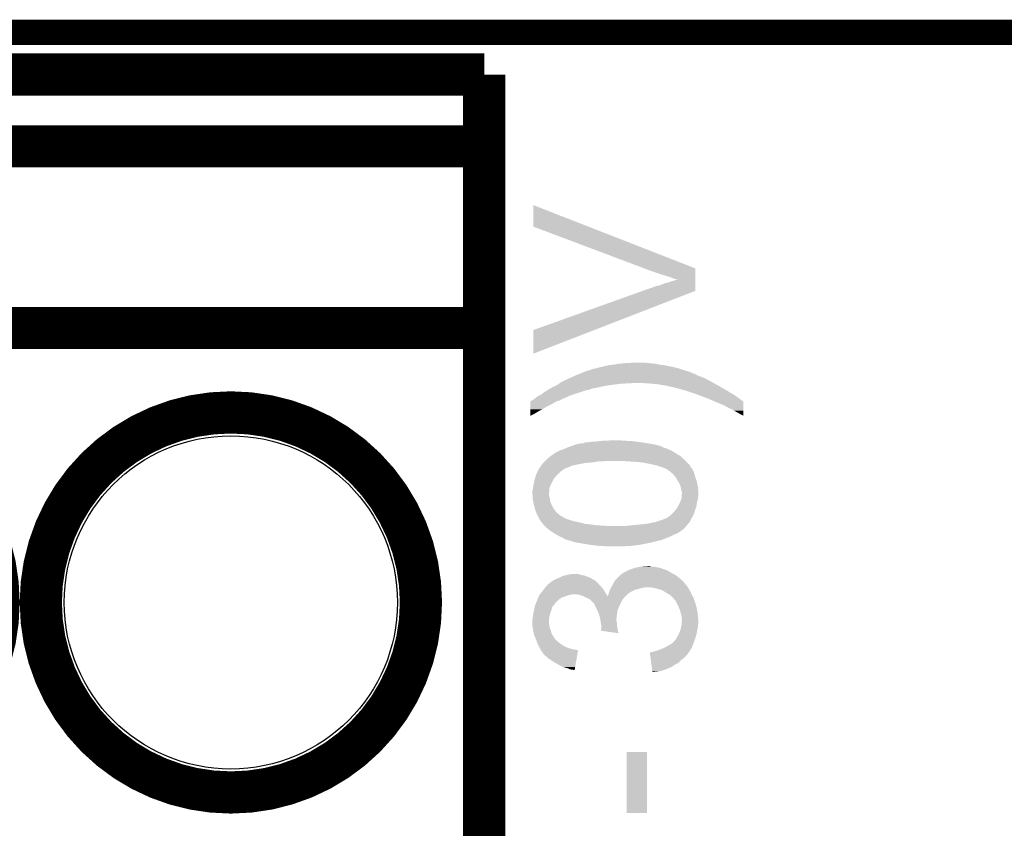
# Model space of a CAD drawing. Extents: x -1.4 to 24.2, y -3.9 to 53.4.
# Tile 27 of 33: x 5 to 11, y 48.6 to 53.4. Entities that reach past the tile are written whole.
import ezdxf

# ---------------------------------------------------------------- set-up
doc = ezdxf.new("R2010")
doc.units = 0
doc.layers.get('0').update_dxf_attribs({"linetype": 'CONTINUOUS'})
for name, color, linetype in [('BLDC_FOC_CLICK_V100_GKO', 9, 'CONTINUOUS'), ('BLDC_FOC_CLICK_V100_GTO', 11, 'CONTINUOUS'), ('BLDC_FOC_CLICK_V100_GTS', 8, 'CONTINUOUS')]:
    doc.layers.add(name, color=color, linetype=linetype)

# ---------------------------------------------------------------- blocks, each defined once
blk = doc.blocks.new('ROUND_71')
blk.add_circle((0, 0), 1.002)

msp = doc.modelspace()

# ---------------------------------------------------------------- linework, layer by layer
at = {"layer": 'BLDC_FOC_CLICK_V100_GKO', "const_width": 0.1524}
msp.add_lwpolyline([(1.016, 53.34), (21.844, 53.34)], dxfattribs=at)
at = {"layer": 'BLDC_FOC_CLICK_V100_GTO', "const_width": 0.254}
for points in [[(2.2352, 53.086), (7.8232, 53.086)], [(2.2352, 46.7614), (7.8232, 46.7614), (7.8232, 53.086)], [(2.2352, 52.6542), (7.8232, 52.6542)], [(2.2352, 51.562), (7.8232, 51.562)]]:
    msp.add_lwpolyline(points, dxfattribs=at)
for points in [[(2.6162, 49.911, 1), (4.9022, 49.911, 1)], [(5.1562, 49.911, 1), (7.4422, 49.911, 1)]]:
    msp.add_lwpolyline(points, format="xyb", close=True, dxfattribs=at)
at = {"layer": 'BLDC_FOC_CLICK_V100_GTO'}
for points in [[(8.11784, 52.17162), (8.117874, 52.301128), (8.449396, 52.17162), (8.117874, 52.301128)], [(8.786062, 51.92012), (8.11784, 52.17162), (9.0932, 51.92012), (8.449396, 52.17162)], [(8.8265, 51.9049), (8.786062, 51.92012), (9.093196, 51.9049), (9.0932, 51.92012)], [(8.85698, 51.89474), (8.8265, 51.9049), (9.093196, 51.89474), (9.093196, 51.9049)], [(8.88492, 51.884578), (8.85698, 51.89474), (9.093194, 51.884578), (9.093196, 51.89474)], [(8.935722, 51.86934), (8.88492, 51.884578), (9.093192, 51.86934), (9.093194, 51.884578)], [(8.834124, 51.80584), (8.856982, 51.81346), (9.093184, 51.80584), (9.093184, 51.81346)], [(8.856982, 51.81346), (8.879842, 51.818542), (9.093184, 51.81346), (9.093186, 51.818542)], [(8.879842, 51.818542), (8.9027, 51.828702), (9.093186, 51.818542), (9.093186, 51.828702)], [(8.9027, 51.828702), (8.93064, 51.83632), (9.093186, 51.828702), (9.093188, 51.83632)], [(8.93064, 51.83632), (8.986356, 51.8541), (9.093188, 51.83632), (9.09319, 51.8541)], [(8.95604, 51.86172), (8.935722, 51.86934), (9.093192, 51.86172), (9.093192, 51.86934)], [(8.971278, 51.856642), (8.95604, 51.86172), (9.09319, 51.856642), (9.093192, 51.86172)], [(8.976356, 51.85664), (8.971278, 51.856642), (9.09319, 51.85664), (9.09319, 51.856642)], [(8.981436, 51.854102), (8.976356, 51.85664), (9.09319, 51.854102), (9.09319, 51.85664)], [(8.986356, 51.8541), (8.981436, 51.854102), (9.09319, 51.8541), (9.09319, 51.854102)], [(8.11786, 51.549304), (8.776886, 51.785516), (8.484366, 51.549304), (9.093182, 51.785516)], [(8.776886, 51.785516), (8.826504, 51.8033), (9.093182, 51.785516), (9.093184, 51.8033)], [(8.826504, 51.8033), (8.831586, 51.803306), (9.093184, 51.8033), (9.093184, 51.803306)], [(8.831586, 51.803306), (8.834124, 51.80584), (9.093184, 51.803306), (9.093184, 51.80584)], [(8.11784, 51.407096), (8.11786, 51.549304), (8.11784, 51.407096), (8.484366, 51.549304)], [(8.52932, 51.32832), (8.575042, 51.33848), (8.951976, 51.32832), (8.90524, 51.33848)], [(8.575042, 51.33848), (8.60044, 51.34102), (8.90524, 51.33848), (8.8773, 51.34102)], [(8.60044, 51.34102), (8.62584, 51.3461), (8.8773, 51.34102), (8.851898, 51.3461)], [(8.62584, 51.3461), (8.68172, 51.35118), (8.851898, 51.3461), (8.80618, 51.35118)], [(8.68172, 51.35118), (8.74014, 51.35372), (8.80618, 51.35118), (8.7884, 51.35372)], [(8.37438, 51.27752), (8.387582, 51.282598), (9.103356, 51.27752), (9.095742, 51.282598)], [(8.387582, 51.282598), (8.394186, 51.285138), (9.095742, 51.282598), (9.090664, 51.285138)], [(8.394186, 51.285138), (8.394192, 51.28514), (9.090664, 51.285138), (9.088124, 51.28514)], [(8.394192, 51.28514), (8.4074, 51.29022), (9.088124, 51.28514), (9.075934, 51.29022)], [(8.4074, 51.29022), (8.425692, 51.297842), (9.075934, 51.29022), (9.05764, 51.297842)], [(8.425692, 51.297842), (8.43788, 51.30292), (9.05764, 51.297842), (9.041134, 51.30292)], [(8.43788, 51.30292), (8.445504, 51.30546), (9.041134, 51.30292), (9.032878, 51.30546)], [(8.445504, 51.30546), (8.450584, 51.305462), (9.032878, 51.30546), (9.032872, 51.305462)], [(8.450584, 51.305462), (8.456928, 51.308), (9.032872, 51.305462), (9.02462, 51.308)], [(8.456928, 51.308), (8.475982, 51.31562), (9.02462, 51.308), (9.00176, 51.31562)], [(8.475982, 51.31562), (8.491222, 51.31816), (9.00176, 51.31562), (8.994138, 51.31816)], [(8.491222, 51.31816), (8.509, 51.32324), (8.994138, 51.31816), (8.97382, 51.32324)], [(8.509, 51.32324), (8.51916, 51.32578), (8.97382, 51.32324), (8.96366, 51.32578)], [(8.51916, 51.32578), (8.52932, 51.32832), (8.96366, 51.32578), (8.951976, 51.32832)], [(8.261168, 51.2191), (8.272054, 51.22672), (8.5852, 51.2191), (8.64616, 51.22672)], [(8.272054, 51.22672), (8.275684, 51.22926), (8.663938, 51.22672), (8.679178, 51.22926)], [(8.275684, 51.22926), (8.279312, 51.2318), (8.707118, 51.22926), (8.719818, 51.2318)], [(8.279312, 51.2318), (8.282942, 51.23434), (9.200896, 51.2318), (9.196324, 51.23434)], [(8.282942, 51.23434), (8.2931, 51.23942), (9.196324, 51.23434), (9.18718, 51.23942)], [(8.2931, 51.23942), (8.31342, 51.24958), (9.18718, 51.23942), (9.16686, 51.24958)], [(8.31342, 51.24958), (8.335586, 51.25974), (9.16686, 51.24958), (9.149082, 51.25974)], [(8.335586, 51.25974), (8.352212, 51.26736), (9.149082, 51.25974), (9.131298, 51.26736)], [(8.352212, 51.26736), (8.363296, 51.27244), (9.131298, 51.26736), (9.116058, 51.27244)], [(8.363296, 51.27244), (8.37438, 51.27752), (9.116058, 51.27244), (9.103356, 51.27752)], [(8.8011, 51.22926), (8.74014, 51.2318), (9.205468, 51.22926), (9.200896, 51.2318)], [(8.859522, 51.22418), (8.8011, 51.22926), (9.214612, 51.22418), (9.205468, 51.22926)], [(8.92048, 51.21402), (8.859522, 51.22418), (9.2329, 51.21402), (9.214612, 51.22418)], [(8.148318, 51.15306), (8.163556, 51.160682), (8.333742, 51.15306), (8.355082, 51.160682)], [(8.163556, 51.160682), (8.170666, 51.16576), (8.355082, 51.160682), (8.3693, 51.16576)], [(8.170666, 51.16576), (8.18134, 51.17338), (8.3693, 51.16576), (8.394064, 51.17338)], [(8.18134, 51.17338), (8.185148, 51.17592), (8.394064, 51.17338), (8.40232, 51.17592)], [(8.185148, 51.17592), (8.200384, 51.186078), (8.40232, 51.17592), (8.43026, 51.186078)], [(8.200384, 51.186078), (8.204198, 51.18862), (8.43026, 51.186078), (8.442962, 51.18862)], [(8.204198, 51.18862), (8.208432, 51.19116), (8.442962, 51.18862), (8.455658, 51.19116)], [(8.208432, 51.19116), (8.2169, 51.19624), (8.455658, 51.19116), (8.46836, 51.19624)], [(8.2169, 51.19624), (8.22113, 51.198778), (8.46836, 51.19624), (8.475978, 51.198778)], [(8.22113, 51.198778), (8.221134, 51.19878), (8.475978, 51.198778), (8.483596, 51.19878)], [(8.221134, 51.19878), (8.225364, 51.201318), (8.483596, 51.19878), (8.488676, 51.201318)], [(8.225364, 51.201318), (8.225368, 51.20132), (8.488676, 51.201318), (8.493758, 51.20132)], [(8.225368, 51.20132), (8.229602, 51.20386), (8.493758, 51.20132), (8.505188, 51.20386)], [(8.229602, 51.20386), (8.246362, 51.21148), (8.505188, 51.20386), (8.53948, 51.21148)], [(8.246362, 51.21148), (8.257542, 51.216562), (8.53948, 51.21148), (8.569972, 51.216562)], [(8.257542, 51.216562), (8.261168, 51.2191), (8.569972, 51.216562), (8.5852, 51.2191)], [(8.97636, 51.20132), (8.92048, 51.21402), (9.254838, 51.20132), (9.2329, 51.21402)], [(9.032234, 51.18608), (8.97636, 51.20132), (9.28116, 51.18608), (9.254838, 51.20132)], [(9.03224, 51.186078), (9.032234, 51.18608), (9.281164, 51.186078), (9.28116, 51.18608)], [(9.08558, 51.1683), (9.03224, 51.186078), (9.310796, 51.1683), (9.281164, 51.186078)], [(9.120046, 51.155602), (9.08558, 51.1683), (9.331958, 51.155602), (9.310796, 51.1683)], [(8.100084, 51.1175), (8.100086, 51.12004), (8.252458, 51.1175), (8.25881, 51.12004)], [(8.100084, 51.10226), (8.100084, 51.1175), (8.227058, 51.10226), (8.252458, 51.1175)], [(8.100084, 51.09464), (8.100084, 51.10226), (8.209278, 51.09464), (8.227058, 51.10226)], [(8.100086, 51.12004), (8.102606, 51.120046), (8.25881, 51.12004), (8.258824, 51.120046)], [(8.102606, 51.120046), (8.105138, 51.122578), (8.258824, 51.120046), (8.265158, 51.122578)], [(8.105138, 51.122578), (8.107678, 51.125118), (8.265158, 51.122578), (8.275322, 51.125118)], [(8.107678, 51.125118), (8.107684, 51.125122), (8.275322, 51.125118), (8.275326, 51.125122)], [(8.107684, 51.125122), (8.117828, 51.130198), (8.275326, 51.125122), (8.282936, 51.130198)], [(8.117828, 51.130198), (8.117836, 51.130202), (8.282936, 51.130198), (8.282946, 51.130202)], [(8.117836, 51.130202), (8.121222, 51.13274), (8.282946, 51.130202), (8.290556, 51.13274)], [(8.121222, 51.13274), (8.124608, 51.135278), (8.290556, 51.13274), (8.293104, 51.135278)], [(8.124608, 51.135278), (8.127996, 51.137818), (8.293104, 51.135278), (8.298176, 51.137818)], [(8.127996, 51.137818), (8.128, 51.13782), (8.298176, 51.137818), (8.300716, 51.13782)], [(8.128, 51.13782), (8.143244, 51.150522), (8.300716, 51.13782), (8.328242, 51.150522)], [(8.143244, 51.150522), (8.148318, 51.15306), (8.328242, 51.150522), (8.333742, 51.15306)], [(9.13384, 51.15052), (9.120046, 51.155602), (9.338854, 51.15052), (9.331958, 51.155602)], [(9.17956, 51.13274), (9.13384, 51.15052), (9.362976, 51.13274), (9.338854, 51.15052)], [(9.208158, 51.12003), (9.17956, 51.13274), (9.38022, 51.12003), (9.362976, 51.13274)], [(9.22528, 51.11242), (9.208158, 51.12003), (9.380214, 51.11242), (9.38022, 51.12003)], [(9.26338, 51.09718), (9.22528, 51.11242), (9.380206, 51.09718), (9.380214, 51.11242)], [(8.10008, 51.06162), (8.100082, 51.071782), (8.150862, 51.06162), (8.17118, 51.071782)], [(8.10008, 51.04638), (8.10008, 51.06162), (8.12546, 51.04638), (8.150862, 51.06162)], [(8.10008, 51.033704), (8.10008, 51.04638), (8.10008, 51.033704), (8.12546, 51.04638)], [(8.100082, 51.08448), (8.100084, 51.09464), (8.1915, 51.08448), (8.209278, 51.09464)], [(8.100082, 51.071782), (8.100082, 51.08448), (8.17118, 51.071782), (8.1915, 51.08448)], [(9.2964, 51.0794), (9.26338, 51.09718), (9.380198, 51.0794), (9.380206, 51.09718)], [(9.32688, 51.06416), (9.2964, 51.0794), (9.38019, 51.06416), (9.380198, 51.0794)], [(9.339582, 51.05654), (9.32688, 51.06416), (9.380186, 51.05654), (9.38019, 51.06416)], [(9.349738, 51.05146), (9.339582, 51.05654), (9.380182, 51.05146), (9.380186, 51.05654)], [(9.357358, 51.046382), (9.349738, 51.05146), (9.38018, 51.046382), (9.380182, 51.05146)], [(9.377676, 51.036222), (9.357358, 51.046382), (9.380174, 51.036222), (9.38018, 51.046382)], [(9.380174, 51.03372), (9.377676, 51.036222), (9.380174, 51.03372), (9.380174, 51.036222)], [(8.387084, 50.863502), (8.392164, 50.86604), (8.832416, 50.863502), (8.818034, 50.86604)], [(8.397242, 50.86604), (8.407402, 50.86858), (8.818034, 50.86604), (8.80364, 50.86858)], [(8.407402, 50.86858), (8.417564, 50.868582), (8.80364, 50.86858), (8.803628, 50.868582)], [(8.417564, 50.868582), (8.430264, 50.87366), (8.803628, 50.868582), (8.771468, 50.87366)], [(8.442962, 50.87366), (8.4582, 50.8762), (8.771468, 50.87366), (8.75538, 50.8762)], [(8.4582, 50.8762), (8.475982, 50.87874), (8.75538, 50.8762), (8.73379, 50.87874)], [(8.4963, 50.87874), (8.51408, 50.88128), (8.73379, 50.87874), (8.7122, 50.88128)], [(8.51408, 50.88128), (8.536942, 50.88382), (8.691882, 50.88128), (8.6741, 50.88382)], [(8.5598, 50.88382), (8.585198, 50.88636), (8.656322, 50.88382), (8.641082, 50.88636)], [(8.239766, 50.802546), (8.244842, 50.80762), (8.984334, 50.802546), (8.97636, 50.80762)], [(8.244842, 50.80762), (8.247384, 50.81016), (8.97636, 50.80762), (8.972128, 50.81016)], [(8.247384, 50.81016), (8.260082, 50.81524), (8.972128, 50.81016), (8.96366, 50.81524)], [(8.260082, 50.81524), (8.273416, 50.82286), (8.96366, 50.81524), (8.95096, 50.82286)], [(8.273416, 50.82286), (8.277862, 50.8254), (8.95096, 50.82286), (8.945246, 50.8254)], [(8.277862, 50.8254), (8.300718, 50.83302), (8.945246, 50.8254), (8.9281, 50.83302)], [(8.300718, 50.83302), (8.312148, 50.8381), (8.9281, 50.83302), (8.917942, 50.8381)], [(8.312148, 50.8381), (8.317868, 50.840642), (8.917942, 50.8381), (8.90778, 50.840642)], [(8.317868, 50.840642), (8.32358, 50.84318), (8.90778, 50.840642), (8.900164, 50.84318)], [(8.32358, 50.84318), (8.337532, 50.848254), (8.900164, 50.84318), (8.895086, 50.848254)], [(8.337532, 50.848254), (8.33755, 50.84826), (8.895086, 50.848254), (8.890004, 50.84826)], [(8.33755, 50.84826), (8.35152, 50.85334), (8.890004, 50.84826), (8.876454, 50.85334)], [(8.35152, 50.85334), (8.359134, 50.855878), (8.876454, 50.85334), (8.869682, 50.855878)], [(8.359134, 50.855878), (8.374382, 50.86096), (8.869682, 50.855878), (8.84682, 50.86096)], [(8.374382, 50.86096), (8.382004, 50.8635), (8.84682, 50.86096), (8.832428, 50.8635)], [(8.382004, 50.8635), (8.387084, 50.863502), (8.832428, 50.8635), (8.832416, 50.863502)], [(8.172872, 50.74412), (8.177106, 50.7492), (8.39978, 50.74412), (8.427718, 50.7492)], [(8.177106, 50.7492), (8.181338, 50.754278), (8.427718, 50.7492), (8.481038, 50.754278)], [(8.181338, 50.754278), (8.18134, 50.75428), (8.481038, 50.754278), (8.48106, 50.75428)], [(8.18134, 50.75428), (8.18642, 50.75936), (8.48106, 50.75428), (8.509002, 50.75936)], [(8.18642, 50.75936), (8.18896, 50.7619), (8.53186, 50.75936), (8.554722, 50.7619)], [(8.18896, 50.7619), (8.19404, 50.76698), (9.034274, 50.7619), (9.0297, 50.76698)], [(8.19404, 50.76698), (8.19912, 50.77206), (9.0297, 50.76698), (9.024056, 50.77206)], [(8.19912, 50.77206), (8.216898, 50.7873), (9.024056, 50.77206), (9.007124, 50.7873)], [(8.216898, 50.7873), (8.220282, 50.789838), (9.007124, 50.7873), (9.004302, 50.789838)], [(8.220282, 50.789838), (8.23722, 50.80254), (9.004302, 50.789838), (8.984344, 50.80254)], [(8.23722, 50.80254), (8.239766, 50.802546), (8.984344, 50.80254), (8.984334, 50.802546)], [(8.69442, 50.75936), (8.65632, 50.7619), (9.03656, 50.75936), (9.034274, 50.7619)], [(8.765542, 50.75428), (8.69442, 50.75936), (9.041132, 50.75428), (9.03656, 50.75936)], [(8.79348, 50.7492), (8.765542, 50.75428), (9.045704, 50.7492), (9.041132, 50.75428)], [(8.81888, 50.74412), (8.79348, 50.7492), (9.050276, 50.74412), (9.045704, 50.7492)], [(8.13562, 50.680618), (8.144654, 50.700942), (8.26516, 50.680618), (8.285486, 50.700942)], [(8.144654, 50.700942), (8.145782, 50.703476), (8.285486, 50.700942), (8.290522, 50.703476)], [(8.145782, 50.703476), (8.145798, 50.703494), (8.290522, 50.703476), (8.290558, 50.703494)], [(8.145798, 50.703494), (8.148314, 50.706018), (8.290558, 50.703494), (8.290582, 50.706018)], [(8.148314, 50.706018), (8.14832, 50.706024), (8.290582, 50.706018), (8.293108, 50.706024)], [(8.14832, 50.706024), (8.150862, 50.713642), (8.293108, 50.706024), (8.304532, 50.713642)], [(8.150862, 50.713642), (8.152764, 50.71618), (8.304532, 50.713642), (8.30834, 50.71618)], [(8.152764, 50.71618), (8.15848, 50.7238), (8.30834, 50.71618), (8.32866, 50.7238)], [(8.15848, 50.7238), (8.165252, 50.73396), (8.32866, 50.7238), (8.351522, 50.73396)], [(8.165252, 50.73396), (8.16864, 50.73904), (8.351522, 50.73396), (8.37692, 50.73904)], [(8.16864, 50.73904), (8.172872, 50.74412), (8.37692, 50.73904), (8.39978, 50.74412)], [(8.830318, 50.741578), (8.81888, 50.74412), (9.052564, 50.741578), (9.050276, 50.74412)], [(8.841746, 50.739038), (8.830318, 50.741578), (9.057636, 50.739038), (9.052564, 50.741578)], [(8.853182, 50.736496), (8.841746, 50.739038), (9.06018, 50.736496), (9.057636, 50.739038)], [(8.8646, 50.733958), (8.853182, 50.736496), (9.061028, 50.733958), (9.06018, 50.736496)], [(8.879838, 50.72888), (8.8646, 50.733958), (9.06272, 50.72888), (9.061028, 50.733958)], [(8.895068, 50.723804), (8.879838, 50.72888), (9.065262, 50.723804), (9.06272, 50.72888)], [(8.89508, 50.7238), (8.895068, 50.723804), (9.065266, 50.7238), (9.065262, 50.723804)], [(8.90778, 50.71872), (8.89508, 50.7238), (9.070342, 50.71872), (9.065266, 50.7238)], [(8.912866, 50.716176), (8.90778, 50.71872), (9.072882, 50.716176), (9.070342, 50.71872)], [(8.928102, 50.708552), (8.912866, 50.716176), (9.076696, 50.708552), (9.072882, 50.716176)], [(8.930654, 50.703482), (8.928102, 50.708552), (9.07923, 50.703482), (9.076696, 50.708552)], [(8.933186, 50.703476), (8.930654, 50.703482), (9.079234, 50.703476), (9.07923, 50.703482)], [(8.942708, 50.695858), (8.933186, 50.703476), (9.083042, 50.695858), (9.079234, 50.703476)], [(8.958582, 50.683158), (8.942708, 50.695858), (9.086852, 50.683158), (9.083042, 50.695858)], [(8.120098, 50.6222), (8.125742, 50.6476), (8.22452, 50.6222), (8.237222, 50.6476)], [(8.125742, 50.6476), (8.128002, 50.65776), (8.237222, 50.6476), (8.244842, 50.65776)], [(8.128002, 50.65776), (8.131388, 50.66792), (8.244842, 50.65776), (8.252462, 50.66792)], [(8.131388, 50.66792), (8.13562, 50.680618), (8.252462, 50.66792), (8.26516, 50.680618)], [(8.96874, 50.67046), (8.958582, 50.683158), (9.09066, 50.67046), (9.086852, 50.683158)], [(8.976362, 50.660298), (8.96874, 50.67046), (9.094048, 50.660298), (9.09066, 50.67046)], [(8.988554, 50.639978), (8.976362, 50.660298), (9.10082, 50.639978), (9.094048, 50.660298)], [(8.9916, 50.6349), (8.988554, 50.639978), (9.10191, 50.6349), (9.10082, 50.639978)], [(9.001762, 50.614578), (8.9916, 50.6349), (9.106264, 50.614578), (9.10191, 50.6349)], [(8.11276, 50.579022), (8.113182, 50.581562), (8.213936, 50.579022), (8.21436, 50.581562)], [(8.11276, 50.566322), (8.11276, 50.579022), (8.21182, 50.566322), (8.213936, 50.579022)], [(8.113182, 50.581562), (8.1153, 50.59426), (8.21436, 50.581562), (8.21436, 50.59426)], [(8.1153, 50.59426), (8.115662, 50.596804), (8.21436, 50.59426), (8.214362, 50.596804)], [(8.115662, 50.596804), (8.11784, 50.612038), (8.214362, 50.596804), (8.220454, 50.612038)], [(8.11784, 50.612038), (8.120098, 50.6222), (8.220454, 50.612038), (8.22452, 50.6222)], [(9.004302, 50.60442), (9.001762, 50.614578), (9.10844, 50.60442), (9.106264, 50.614578)], [(9.00684, 50.59426), (9.004302, 50.60442), (9.109118, 50.59426), (9.10844, 50.60442)], [(9.009382, 50.58156), (9.00684, 50.59426), (9.109966, 50.58156), (9.109118, 50.59426)], [(9.01192, 50.573936), (9.009382, 50.58156), (9.110474, 50.573936), (9.109966, 50.58156)], [(9.01192, 50.566322), (9.01192, 50.573936), (9.11098, 50.566322), (9.110474, 50.573936)], [(8.11276, 50.566318), (8.11276, 50.566322), (8.21182, 50.566318), (8.21182, 50.566322)], [(8.113438, 50.556164), (8.11276, 50.566318), (8.21182, 50.556164), (8.21182, 50.566318)], [(8.113776, 50.551082), (8.113438, 50.556164), (8.214358, 50.551082), (8.21182, 50.556164)], [(8.114792, 50.53584), (8.113776, 50.551082), (8.2169, 50.53584), (8.214358, 50.551082)], [(8.1153, 50.52822), (8.114792, 50.53584), (8.21799, 50.52822), (8.2169, 50.53584)], [(8.117478, 50.518064), (8.1153, 50.52822), (8.21944, 50.518064), (8.21799, 50.52822)], [(8.122376, 50.495198), (8.117478, 50.518064), (8.2296, 50.495198), (8.21944, 50.518064)], [(8.995408, 50.50282), (8.99922, 50.51044), (9.10082, 50.50282), (9.10209, 50.51044)], [(8.99922, 50.51044), (9.002266, 50.518058), (9.10209, 50.51044), (9.10336, 50.518058)], [(9.002266, 50.518058), (9.007346, 50.530756), (9.10336, 50.518058), (9.108438, 50.530756)], [(9.007346, 50.530756), (9.009378, 50.535836), (9.108438, 50.530756), (9.108438, 50.535836)], [(9.009378, 50.543458), (9.00938, 50.551078), (9.10844, 50.543458), (9.110344, 50.551078)], [(9.009378, 50.535836), (9.009378, 50.543458), (9.108438, 50.535836), (9.10844, 50.543458)], [(9.00938, 50.551078), (9.009802, 50.553618), (9.110344, 50.551078), (9.11098, 50.553618)], [(9.009802, 50.553618), (9.01192, 50.566318), (9.11098, 50.553618), (9.11098, 50.566318)], [(9.01192, 50.566318), (9.01192, 50.566322), (9.11098, 50.566318), (9.11098, 50.566322)], [(8.12292, 50.492658), (8.122376, 50.495198), (8.231012, 50.492658), (8.2296, 50.495198)], [(8.128462, 50.47234), (8.12292, 50.492658), (8.242298, 50.47234), (8.231012, 50.492658)], [(8.130538, 50.46472), (8.128462, 50.47234), (8.248014, 50.46472), (8.242298, 50.47234)], [(8.13562, 50.452022), (8.130538, 50.46472), (8.257538, 50.452022), (8.248014, 50.46472)], [(8.1407, 50.43932), (8.13562, 50.452022), (8.273416, 50.43932), (8.257538, 50.452022)], [(8.958582, 50.449482), (8.97128, 50.46472), (9.08558, 50.449482), (9.089932, 50.46472)], [(8.97128, 50.46472), (8.973184, 50.46726), (9.089932, 50.46472), (9.090658, 50.46726)], [(8.973184, 50.46726), (8.986516, 50.485038), (9.090658, 50.46726), (9.098278, 50.485038)], [(8.986516, 50.485038), (8.986518, 50.48504), (9.098278, 50.485038), (9.098278, 50.48504)], [(8.986518, 50.48504), (8.995408, 50.50282), (9.098278, 50.48504), (9.10082, 50.50282)], [(8.144934, 50.4317), (8.1407, 50.43932), (8.28294, 50.4317), (8.273416, 50.43932)], [(8.147758, 50.42662), (8.144934, 50.4317), (8.293098, 50.42662), (8.28294, 50.4317)], [(8.150578, 50.421542), (8.147758, 50.42662), (8.300718, 50.421542), (8.293098, 50.42662)], [(8.1534, 50.416462), (8.150578, 50.421542), (8.310878, 50.416462), (8.300718, 50.421542)], [(8.153402, 50.41646), (8.1534, 50.416462), (8.31088, 50.41646), (8.310878, 50.416462)], [(8.155096, 50.41138), (8.153402, 50.41646), (8.32358, 50.41138), (8.31088, 50.41646)], [(8.15594, 50.408844), (8.155096, 50.41138), (8.331188, 50.408844), (8.32358, 50.41138)], [(8.158482, 50.4063), (8.15594, 50.408844), (8.33882, 50.4063), (8.331188, 50.408844)], [(8.163556, 50.40122), (8.158482, 50.4063), (8.3566, 50.40122), (8.33882, 50.4063)], [(8.163558, 50.401216), (8.163556, 50.40122), (8.35662, 50.401216), (8.3566, 50.40122)], [(8.168634, 50.391078), (8.163558, 50.401216), (8.402242, 50.391078), (8.35662, 50.401216)], [(8.171154, 50.39106), (8.168634, 50.391078), (8.402322, 50.39106), (8.402242, 50.391078)], [(8.17118, 50.388522), (8.171154, 50.39106), (8.411628, 50.388522), (8.402322, 50.39106)], [(8.82396, 50.38852), (8.849358, 50.3936), (9.053282, 50.38852), (9.057636, 50.3936)], [(8.849358, 50.3936), (8.84937, 50.393604), (9.057636, 50.3936), (9.05764, 50.393604)], [(8.84937, 50.393604), (8.89508, 50.40884), (9.05764, 50.393604), (9.065258, 50.40884)], [(8.89508, 50.40884), (8.908626, 50.41392), (9.065258, 50.40884), (9.0678, 50.41392)], [(8.908626, 50.41392), (8.9154, 50.41646), (9.0678, 50.41392), (9.06925, 50.41646)], [(8.9154, 50.41646), (8.933176, 50.426618), (9.06925, 50.41646), (9.075056, 50.426618)], [(8.933176, 50.426618), (8.93572, 50.429158), (9.075056, 50.426618), (9.076508, 50.429158)], [(8.93572, 50.429158), (8.939104, 50.431698), (9.076508, 50.429158), (9.07796, 50.431698)], [(8.939104, 50.431698), (8.945878, 50.43678), (9.07796, 50.431698), (9.080138, 50.43678)], [(8.945878, 50.43678), (8.958576, 50.449478), (9.080138, 50.43678), (9.08558, 50.449478)], [(8.958576, 50.449478), (8.958582, 50.449482), (9.08558, 50.449478), (9.08558, 50.449482)], [(8.175754, 50.38344), (8.17118, 50.388522), (8.430258, 50.38344), (8.411628, 50.388522)], [(8.17804, 50.3809), (8.175754, 50.38344), (8.4582, 50.3809), (8.430258, 50.38344)], [(8.182612, 50.37582), (8.17804, 50.3809), (8.49376, 50.37582), (8.4582, 50.3809)], [(8.184898, 50.37328), (8.182612, 50.37582), (8.52932, 50.37328), (8.49376, 50.37582)], [(8.187184, 50.37074), (8.184898, 50.37328), (8.56996, 50.37074), (8.52932, 50.37328)], [(8.19404, 50.36312), (8.187184, 50.37074), (9.031514, 50.36312), (9.038044, 50.37074)], [(8.200394, 50.358038), (8.19404, 50.36312), (9.02716, 50.358038), (9.031514, 50.36312)], [(8.21944, 50.3428), (8.200394, 50.358038), (9.009378, 50.3428), (9.02716, 50.358038)], [(8.219444, 50.342798), (8.21944, 50.3428), (9.009376, 50.342798), (9.009378, 50.3428)], [(8.223436, 50.340258), (8.219444, 50.342798), (9.004298, 50.340258), (9.009376, 50.342798)], [(8.231416, 50.33518), (8.223436, 50.340258), (8.99668, 50.33518), (9.004298, 50.340258)], [(8.24339, 50.32756), (8.231416, 50.33518), (8.986524, 50.32756), (8.99668, 50.33518)], [(8.669018, 50.37074), (8.69188, 50.37328), (9.038044, 50.37074), (9.040222, 50.37328)], [(8.69188, 50.37328), (8.74268, 50.37836), (9.040222, 50.37328), (9.044574, 50.37836)], [(8.74268, 50.37836), (8.796022, 50.38344), (9.044574, 50.37836), (9.048928, 50.38344)], [(8.796022, 50.38344), (8.82396, 50.38852), (9.048928, 50.38344), (9.053282, 50.38852)], [(8.24738, 50.32502), (8.24339, 50.32756), (8.980172, 50.32502), (8.986524, 50.32756)], [(8.251614, 50.32248), (8.24738, 50.32502), (8.97382, 50.32248), (8.980172, 50.32502)], [(8.264314, 50.31486), (8.251614, 50.32248), (8.95604, 50.31486), (8.97382, 50.32248)], [(8.27278, 50.30978), (8.264314, 50.31486), (8.94588, 50.30978), (8.95604, 50.31486)], [(8.28421, 50.3047), (8.27278, 50.30978), (8.93572, 50.3047), (8.94588, 50.30978)], [(8.295638, 50.29962), (8.28421, 50.3047), (8.922172, 50.29962), (8.93572, 50.3047)], [(8.299026, 50.29708), (8.295638, 50.29962), (8.9154, 50.29708), (8.922172, 50.29962)], [(8.305796, 50.292002), (8.299026, 50.29708), (8.902704, 50.292002), (8.9154, 50.29708)], [(8.31596, 50.289458), (8.305796, 50.292002), (8.896342, 50.289458), (8.902704, 50.292002)], [(8.323578, 50.28692), (8.31596, 50.289458), (8.889998, 50.28692), (8.896342, 50.289458)], [(8.328656, 50.284382), (8.323578, 50.28692), (8.879846, 50.284382), (8.889998, 50.28692)], [(8.333736, 50.28438), (8.328656, 50.284382), (8.879838, 50.28438), (8.879846, 50.284382)], [(8.347288, 50.2793), (8.333736, 50.28438), (8.85952, 50.2793), (8.879838, 50.28438)], [(8.354058, 50.276762), (8.347288, 50.2793), (8.848522, 50.276762), (8.85952, 50.2793)], [(8.37692, 50.27168), (8.354058, 50.276762), (8.8265, 50.27168), (8.848522, 50.276762)], [(8.42264, 50.26406), (8.37692, 50.27168), (8.79094, 50.26406), (8.8265, 50.27168)], [(8.46836, 50.25644), (8.42264, 50.26406), (8.7503, 50.25644), (8.79094, 50.26406)], [(8.51154, 50.25136), (8.46836, 50.25644), (8.70712, 50.25136), (8.7503, 50.25644)], [(8.55218, 50.24882), (8.534398, 50.25136), (8.661402, 50.24882), (8.70712, 50.25136)], [(8.658862, 50.0888), (8.674098, 50.09642), (8.948422, 50.0888), (8.93699, 50.09642)], [(8.674098, 50.09642), (8.67854, 50.098958), (8.93699, 50.09642), (8.933182, 50.098958)], [(8.67854, 50.098958), (8.691882, 50.10658), (8.933182, 50.098958), (8.915398, 50.10658)], [(8.691882, 50.10658), (8.71474, 50.1142), (8.915398, 50.10658), (8.89406, 50.1142)], [(8.71474, 50.1142), (8.731666, 50.119278), (8.89406, 50.1142), (8.87984, 50.119278)], [(8.731666, 50.119278), (8.74014, 50.12182), (8.87984, 50.119278), (8.8646, 50.12182)], [(8.74014, 50.12182), (8.770618, 50.1269), (8.8646, 50.12182), (8.839202, 50.1269)], [(8.770618, 50.1269), (8.80615, 50.129438), (8.826504, 50.1269), (8.818882, 50.129438)], [(8.80615, 50.129438), (8.806178, 50.12944), (8.818882, 50.129438), (8.806178, 50.12944)], [(8.223246, 50.032918), (8.23468, 50.04054), (8.501382, 50.032918), (8.491222, 50.04054)], [(8.23468, 50.04054), (8.24229, 50.045614), (8.491222, 50.04054), (8.486146, 50.045614)], [(8.24229, 50.045614), (8.2423, 50.04562), (8.486146, 50.045614), (8.4836, 50.04562)], [(8.2423, 50.04562), (8.244846, 50.045624), (8.4836, 50.04562), (8.483594, 50.045624)], [(8.244846, 50.045624), (8.252456, 50.0507), (8.483594, 50.045624), (8.475472, 50.0507)], [(8.252456, 50.0507), (8.26516, 50.05578), (8.475472, 50.0507), (8.467344, 50.05578)], [(8.26516, 50.05578), (8.270236, 50.058318), (8.467344, 50.05578), (8.463282, 50.058318)], [(8.270236, 50.058318), (8.2804, 50.0634), (8.463282, 50.058318), (8.449732, 50.0634)], [(8.2804, 50.0634), (8.298182, 50.07102), (8.449732, 50.0634), (8.429412, 50.07102)], [(8.298182, 50.07102), (8.308332, 50.073558), (8.429412, 50.07102), (8.422644, 50.073558)], [(8.308332, 50.073558), (8.3185, 50.0761), (8.422644, 50.073558), (8.404862, 50.0761)], [(8.3185, 50.0761), (8.34389, 50.081178), (8.404862, 50.0761), (8.389622, 50.081178)], [(8.34389, 50.081178), (8.343902, 50.08118), (8.389622, 50.081178), (8.343902, 50.08118)], [(8.605236, 50.035456), (8.60806, 50.040536), (9.02208, 50.035456), (9.016156, 50.040536)], [(8.60806, 50.040536), (8.62584, 50.06086), (9.016156, 50.040536), (8.992446, 50.06086)], [(8.62584, 50.06086), (8.631554, 50.06594), (8.992446, 50.06086), (8.98652, 50.06594)], [(8.631554, 50.06594), (8.64584, 50.078638), (8.98652, 50.06594), (8.968736, 50.078638)], [(8.64584, 50.078638), (8.6487, 50.08118), (8.968736, 50.078638), (8.963656, 50.08118)], [(8.6487, 50.08118), (8.65124, 50.08372), (8.963656, 50.08118), (8.958578, 50.08372)], [(8.65124, 50.08372), (8.658862, 50.0888), (8.958578, 50.08372), (8.948422, 50.0888)], [(8.165592, 49.96942), (8.17372, 49.97958), (8.552178, 49.96942), (8.54583, 49.97958)], [(8.17372, 49.97958), (8.180974, 49.989738), (8.54583, 49.97958), (8.53948, 49.989738)], [(8.180974, 49.989738), (8.18642, 49.99736), (8.53948, 49.989738), (8.532948, 49.99736)], [(8.18642, 49.99736), (8.195126, 50.00752), (8.532948, 49.99736), (8.52424, 50.00752)], [(8.195126, 50.00752), (8.20166, 50.015142), (8.52424, 50.00752), (8.516618, 50.015142)], [(8.20166, 50.015142), (8.207584, 50.02022), (8.516618, 50.015142), (8.51154, 50.02022)], [(8.207584, 50.02022), (8.21944, 50.03038), (8.51154, 50.02022), (8.503414, 50.03038)], [(8.21944, 50.03038), (8.223246, 50.032918), (8.503414, 50.03038), (8.501382, 50.032918)], [(8.572136, 49.966878), (8.57504, 49.977042), (8.691884, 49.966878), (8.710172, 49.977042)], [(8.57504, 49.977042), (8.576126, 49.97958), (8.710172, 49.977042), (8.71474, 49.97958)], [(8.576126, 49.97958), (8.58048, 49.989738), (8.71474, 49.97958), (8.737598, 49.989738)], [(8.58048, 49.989738), (8.582658, 49.99482), (8.737598, 49.989738), (8.760462, 49.99482)], [(8.582658, 49.99482), (8.58266, 49.994822), (8.760462, 49.99482), (8.760468, 49.994822)], [(8.58266, 49.994822), (8.58548, 49.9999), (8.760468, 49.994822), (8.778238, 49.9999)], [(8.58548, 49.9999), (8.586892, 50.00244), (8.778238, 49.9999), (8.793478, 50.00244)], [(8.586892, 50.00244), (8.591124, 50.010058), (9.046974, 50.00244), (9.042402, 50.010058)], [(8.591124, 50.010058), (8.595358, 50.017678), (9.042402, 50.010058), (9.034782, 50.017678)], [(8.595358, 50.017678), (8.599594, 50.0253), (9.034782, 50.017678), (9.0297, 50.0253)], [(8.599594, 50.0253), (8.603824, 50.032914), (9.0297, 50.0253), (9.022086, 50.032914)], [(8.603824, 50.032914), (8.605236, 50.035456), (9.022086, 50.032914), (9.02208, 50.035456)], [(8.839198, 49.9999), (8.808722, 50.00244), (9.048498, 49.9999), (9.046974, 50.00244)], [(8.86714, 49.99228), (8.839198, 49.9999), (9.05307, 49.99228), (9.048498, 49.9999)], [(8.892544, 49.984662), (8.86714, 49.99228), (9.05764, 49.984662), (9.05307, 49.99228)], [(8.892548, 49.98466), (8.892544, 49.984662), (9.05764, 49.98466), (9.05764, 49.984662)], [(8.91286, 49.97196), (8.892548, 49.98466), (9.063992, 49.97196), (9.05764, 49.98466)], [(8.137142, 49.913538), (8.143238, 49.92878), (8.255, 49.913538), (8.27278, 49.92878)], [(8.143238, 49.92878), (8.148316, 49.941478), (8.27278, 49.92878), (8.290556, 49.941478)], [(8.148316, 49.941478), (8.14832, 49.941484), (8.290556, 49.941478), (8.290576, 49.941484)], [(8.14832, 49.941484), (8.148346, 49.94402), (8.290576, 49.941484), (8.299454, 49.94402)], [(8.148346, 49.94402), (8.150864, 49.944042), (8.299454, 49.94402), (8.299532, 49.944042)], [(8.150864, 49.944042), (8.151492, 49.946558), (8.299532, 49.944042), (8.30834, 49.946558)], [(8.151492, 49.946558), (8.1534, 49.954178), (8.30834, 49.946558), (8.326118, 49.954178)], [(8.1534, 49.954178), (8.153402, 49.954182), (8.326118, 49.954178), (8.32614, 49.954182)], [(8.153402, 49.954182), (8.155432, 49.95672), (8.32614, 49.954182), (8.34136, 49.95672)], [(8.155432, 49.95672), (8.157464, 49.95926), (8.34136, 49.95672), (8.354058, 49.95926)], [(8.157464, 49.95926), (8.165592, 49.96942), (8.55785, 49.95926), (8.552178, 49.96942)], [(8.3947, 49.95672), (8.379458, 49.95926), (8.559268, 49.95672), (8.55785, 49.95926)], [(8.417558, 49.9491), (8.3947, 49.95672), (8.56352, 49.9491), (8.559268, 49.95672)], [(8.422436, 49.946662), (8.417558, 49.9491), (8.56488, 49.946662), (8.56352, 49.9491)], [(8.437884, 49.938938), (8.422436, 49.946662), (8.663938, 49.938938), (8.671662, 49.946662)], [(8.458196, 49.928782), (8.437884, 49.938938), (8.655812, 49.928782), (8.663938, 49.938938)], [(8.460742, 49.926238), (8.458196, 49.928782), (8.653778, 49.926238), (8.655812, 49.928782)], [(8.486134, 49.900846), (8.460742, 49.926238), (8.641082, 49.900846), (8.653778, 49.926238)], [(8.56488, 49.946662), (8.564886, 49.951646), (8.671662, 49.946662), (8.676648, 49.951646)], [(8.564886, 49.951646), (8.567422, 49.954184), (8.676648, 49.951646), (8.679186, 49.954184)], [(8.567422, 49.954184), (8.569962, 49.959262), (8.679186, 49.954184), (8.684266, 49.959262)], [(8.569962, 49.959262), (8.572136, 49.966878), (8.684266, 49.959262), (8.691884, 49.966878)], [(8.93064, 49.9618), (8.91286, 49.97196), (9.069072, 49.9618), (9.063992, 49.97196)], [(8.943338, 49.954182), (8.93064, 49.9618), (9.07288, 49.954182), (9.069072, 49.9618)], [(8.9535, 49.94402), (8.943338, 49.954182), (9.078688, 49.94402), (9.07288, 49.954182)], [(8.960274, 49.936398), (8.9535, 49.94402), (9.083042, 49.936398), (9.078688, 49.94402)], [(8.973818, 49.921156), (8.960274, 49.936398), (9.087396, 49.921156), (9.083042, 49.936398)], [(8.975088, 49.91862), (8.973818, 49.921156), (9.08812, 49.91862), (9.087396, 49.921156)], [(8.98652, 49.89576), (8.975088, 49.91862), (9.095738, 49.89576), (9.08812, 49.91862)], [(8.118404, 49.844958), (8.12292, 49.86528), (8.21944, 49.844958), (8.22706, 49.86528)], [(8.12292, 49.86528), (8.126476, 49.883062), (8.22706, 49.86528), (8.232138, 49.883062)], [(8.126476, 49.883062), (8.128002, 49.890682), (8.232138, 49.883062), (8.238236, 49.890682)], [(8.128002, 49.890682), (8.130032, 49.89576), (8.238236, 49.890682), (8.2423, 49.89576)], [(8.130032, 49.89576), (8.134096, 49.90592), (8.2423, 49.89576), (8.24992, 49.90592)], [(8.134096, 49.90592), (8.137142, 49.913538), (8.24992, 49.90592), (8.255, 49.913538)], [(8.48614, 49.895766), (8.486134, 49.900846), (8.638542, 49.895766), (8.641082, 49.900846)], [(8.488966, 49.89068), (8.48614, 49.895766), (8.636, 49.89068), (8.638542, 49.895766)], [(8.49884, 49.8729), (8.488966, 49.89068), (8.628098, 49.8729), (8.636, 49.89068)], [(8.5011, 49.867818), (8.49884, 49.8729), (8.62584, 49.867818), (8.628098, 49.8729)], [(8.509, 49.850038), (8.5011, 49.867818), (8.622606, 49.850038), (8.62584, 49.867818)], [(8.995552, 49.87544), (8.98652, 49.89576), (9.10082, 49.87544), (9.095738, 49.89576)], [(8.99668, 49.872898), (8.995552, 49.87544), (9.10133, 49.872898), (9.10082, 49.87544)], [(9.0043, 49.85004), (8.99668, 49.872898), (9.1059, 49.85004), (9.10133, 49.872898)], [(8.11276, 49.809402), (8.115298, 49.824638), (8.212836, 49.809402), (8.21436, 49.824638)], [(8.11276, 49.799242), (8.11276, 49.809402), (8.21182, 49.799242), (8.212836, 49.809402)], [(8.11276, 49.786538), (8.11276, 49.799242), (8.21182, 49.786538), (8.21182, 49.799242)], [(8.115298, 49.824638), (8.1153, 49.82464), (8.21436, 49.824638), (8.21436, 49.82464)], [(8.1153, 49.82464), (8.11784, 49.842418), (8.21436, 49.82464), (8.218804, 49.842418)], [(8.11784, 49.842418), (8.118404, 49.844958), (8.218804, 49.842418), (8.21944, 49.844958)], [(8.512386, 49.839882), (8.509, 49.850038), (8.62076, 49.839882), (8.622606, 49.850038)], [(8.516618, 49.82718), (8.512386, 49.839882), (8.619604, 49.82718), (8.62076, 49.839882)], [(8.520006, 49.811942), (8.516618, 49.82718), (8.61822, 49.811942), (8.619604, 49.82718)], [(8.5217, 49.804318), (8.520006, 49.811942), (8.61822, 49.804318), (8.61822, 49.811942)], [(8.522426, 49.799238), (8.5217, 49.804318), (8.61822, 49.799238), (8.61822, 49.804318)], [(8.523878, 49.789078), (8.522426, 49.799238), (8.62076, 49.789078), (8.61822, 49.799238)], [(9.0043, 49.850038), (9.0043, 49.85004), (9.105902, 49.850038), (9.1059, 49.85004)], [(9.00938, 49.829722), (9.0043, 49.850038), (9.108158, 49.829722), (9.105902, 49.850038)], [(9.00938, 49.82718), (9.00938, 49.829722), (9.10844, 49.82718), (9.108158, 49.829722)], [(9.00938, 49.814484), (9.00938, 49.82718), (9.109596, 49.814484), (9.10844, 49.82718)], [(9.011918, 49.809404), (9.00938, 49.814484), (9.110058, 49.809404), (9.109596, 49.814484)], [(9.010396, 49.786538), (9.011666, 49.799242), (9.110978, 49.786538), (9.11098, 49.799242)], [(9.011666, 49.799242), (9.01192, 49.801778), (9.11098, 49.799242), (9.11075, 49.801778)], [(9.01192, 49.801778), (9.011918, 49.809404), (9.11075, 49.801778), (9.110058, 49.809404)], [(8.11276, 49.773842), (8.11276, 49.786538), (8.21436, 49.773842), (8.21182, 49.786538)], [(8.112762, 49.77384), (8.11276, 49.773842), (8.21436, 49.77384), (8.21436, 49.773842)], [(8.114666, 49.758598), (8.112762, 49.77384), (8.216902, 49.758598), (8.21436, 49.77384)], [(8.1153, 49.75352), (8.114666, 49.758598), (8.218806, 49.75352), (8.216902, 49.758598)], [(8.118348, 49.738282), (8.1153, 49.75352), (8.224518, 49.738282), (8.218806, 49.75352)], [(8.52424, 49.78654), (8.523878, 49.789078), (8.62076, 49.78654), (8.62076, 49.789078)], [(8.525934, 49.776378), (8.52424, 49.78654), (8.62076, 49.776378), (8.62076, 49.78654)], [(8.52424, 49.7459), (8.524242, 49.748444), (8.62584, 49.7459), (8.625416, 49.748444)], [(8.52424, 49.740844), (8.52424, 49.7459), (8.627096, 49.740844), (8.62584, 49.7459)], [(8.630886, 49.725584), (8.52424, 49.740844), (8.630886, 49.725584), (8.627096, 49.740844)], [(8.524242, 49.748444), (8.52678, 49.753524), (8.625416, 49.748444), (8.62457, 49.753524)], [(8.52678, 49.771302), (8.525934, 49.776378), (8.621608, 49.771302), (8.62076, 49.776378)], [(8.52678, 49.753524), (8.52678, 49.771302), (8.62457, 49.753524), (8.621608, 49.771302)], [(8.99668, 49.73066), (9.000488, 49.74082), (9.101666, 49.73066), (9.10336, 49.74082)], [(9.000488, 49.74082), (9.0043, 49.750982), (9.10336, 49.74082), (9.105392, 49.750982)], [(9.0043, 49.750982), (9.007346, 49.766218), (9.105392, 49.750982), (9.10844, 49.766218)], [(9.007346, 49.766218), (9.00938, 49.776378), (9.10844, 49.766218), (9.10844, 49.776378)], [(9.00938, 49.776378), (9.009632, 49.778916), (9.10844, 49.776378), (9.10844, 49.778916)], [(9.009632, 49.778916), (9.010396, 49.786538), (9.10844, 49.778916), (9.110978, 49.786538)], [(8.121906, 49.720498), (8.118348, 49.738282), (8.229602, 49.720498), (8.224518, 49.738282)], [(8.12292, 49.715422), (8.121906, 49.720498), (8.232776, 49.715422), (8.229602, 49.720498)], [(8.12927, 49.700182), (8.12292, 49.715422), (8.2423, 49.700182), (8.232776, 49.715422)], [(8.13562, 49.684938), (8.12927, 49.700182), (8.253196, 49.684938), (8.2423, 49.700182)], [(8.136544, 49.6824), (8.13562, 49.684938), (8.25501, 49.6824), (8.253196, 49.684938)], [(8.136546, 49.682394), (8.136544, 49.6824), (8.257546, 49.682394), (8.25501, 49.6824)], [(8.139314, 49.67478), (8.136546, 49.682394), (8.265162, 49.67478), (8.257546, 49.682394)], [(8.96874, 49.679864), (8.968746, 49.682406), (9.086754, 49.679864), (9.087732, 49.682406)], [(8.968746, 49.682406), (8.973822, 49.687482), (9.087732, 49.682406), (9.089684, 49.687482)], [(8.973822, 49.687482), (8.975344, 49.69002), (9.089684, 49.687482), (9.090662, 49.69002)], [(8.975344, 49.69002), (8.98906, 49.712882), (9.090662, 49.69002), (9.097192, 49.712882)], [(8.98906, 49.712882), (8.9945, 49.725578), (9.097192, 49.712882), (9.10082, 49.725578)], [(8.9945, 49.725578), (8.99668, 49.73066), (9.10082, 49.725578), (9.101666, 49.73066)], [(8.142086, 49.66716), (8.139314, 49.67478), (8.27532, 49.66716), (8.265162, 49.67478)], [(8.14578, 49.656998), (8.142086, 49.66716), (8.288022, 49.656998), (8.27532, 49.66716)], [(8.14578, 49.656996), (8.14578, 49.656998), (8.288026, 49.656996), (8.288022, 49.656998)], [(8.151876, 49.64684), (8.14578, 49.656996), (8.305802, 49.64684), (8.288026, 49.656996)], [(8.1534, 49.644298), (8.151876, 49.64684), (8.31152, 49.644298), (8.305802, 49.64684)], [(8.157212, 49.636678), (8.1534, 49.644298), (8.32866, 49.636678), (8.31152, 49.644298)], [(8.161022, 49.62906), (8.157212, 49.636678), (8.3566, 49.62906), (8.32866, 49.636678)], [(8.16356, 49.623982), (8.161022, 49.62906), (8.38691, 49.623982), (8.3566, 49.62906)], [(8.16358, 49.623954), (8.16356, 49.623982), (8.387076, 49.623954), (8.38691, 49.623982)], [(8.16864, 49.61636), (8.16358, 49.623954), (8.38578, 49.61636), (8.387076, 49.623954)], [(8.854438, 49.6189), (8.862058, 49.62144), (9.058364, 49.6189), (9.06018, 49.62144)], [(8.862058, 49.62144), (8.8773, 49.62652), (9.06018, 49.62144), (9.063566, 49.62652)], [(8.8773, 49.62652), (8.902696, 49.636678), (9.063566, 49.62652), (9.070338, 49.636678)], [(8.902696, 49.636678), (8.902702, 49.63668), (9.070338, 49.636678), (9.070338, 49.63668)], [(8.902702, 49.63668), (8.939272, 49.657), (9.070338, 49.63668), (9.07796, 49.657)], [(8.939272, 49.657), (8.948416, 49.66208), (9.07796, 49.657), (9.079914, 49.66208)], [(8.948416, 49.66208), (8.96874, 49.679864), (9.079914, 49.66208), (9.086754, 49.679864)], [(8.173718, 49.611276), (8.16864, 49.61636), (8.384914, 49.611276), (8.38578, 49.61636)], [(8.176258, 49.606204), (8.173718, 49.611276), (8.38405, 49.606204), (8.384914, 49.611276)], [(8.178794, 49.603666), (8.176258, 49.606204), (8.383618, 49.603666), (8.38405, 49.606204)], [(8.1788, 49.601122), (8.178794, 49.603666), (8.383184, 49.601122), (8.383618, 49.603666)], [(8.206738, 49.575722), (8.1788, 49.601122), (8.378856, 49.575722), (8.383184, 49.601122)], [(8.23722, 49.555398), (8.206738, 49.575722), (8.375394, 49.555398), (8.378856, 49.575722)], [(8.818908, 49.61128), (8.823964, 49.611282), (9.05292, 49.61128), (9.05292, 49.611282)], [(8.822146, 49.58588), (8.818908, 49.61128), (9.03477, 49.58588), (9.05292, 49.61128)], [(8.822146, 49.585874), (8.822146, 49.58588), (9.032234, 49.585874), (9.03477, 49.58588)], [(8.823764, 49.57318), (8.822146, 49.585874), (9.01954, 49.57318), (9.032234, 49.585874)], [(8.824412, 49.5681), (8.823764, 49.57318), (9.01192, 49.5681), (9.01954, 49.57318)], [(8.823964, 49.611282), (8.829044, 49.61382), (9.05292, 49.611282), (9.054734, 49.61382)], [(8.825384, 49.560478), (8.824412, 49.5681), (9.001758, 49.560478), (9.01192, 49.5681)], [(8.829044, 49.61382), (8.836662, 49.613822), (9.054734, 49.61382), (9.054736, 49.613822)], [(8.836662, 49.613822), (8.84428, 49.616358), (9.054736, 49.613822), (9.056548, 49.616358)], [(8.84428, 49.616358), (8.854438, 49.6189), (9.056548, 49.616358), (9.058364, 49.6189)], [(8.267702, 49.53762), (8.23722, 49.555398), (8.372364, 49.53762), (8.375394, 49.555398)], [(8.29818, 49.52238), (8.267702, 49.53762), (8.369766, 49.52238), (8.372364, 49.53762)], [(8.326118, 49.514762), (8.29818, 49.52238), (8.368468, 49.514762), (8.369766, 49.52238)], [(8.336278, 49.50968), (8.326118, 49.514762), (8.367602, 49.50968), (8.368468, 49.514762)], [(8.346438, 49.50714), (8.336278, 49.50968), (8.36717, 49.50714), (8.367602, 49.50968)], [(8.359136, 49.504602), (8.354056, 49.50714), (8.366738, 49.504602), (8.36717, 49.50714)], [(8.366738, 49.5046), (8.359136, 49.504602), (8.366738, 49.5046), (8.366738, 49.504602)], [(8.826678, 49.550318), (8.825384, 49.560478), (8.994136, 49.550318), (9.001758, 49.560478)], [(8.827648, 49.5427), (8.826678, 49.550318), (8.98144, 49.5427), (8.994136, 49.550318)], [(8.82862, 49.53508), (8.827648, 49.5427), (8.966204, 49.53508), (8.98144, 49.5427)], [(8.829914, 49.52492), (8.82862, 49.53508), (8.953498, 49.52492), (8.966204, 49.53508)], [(8.831856, 49.50968), (8.829914, 49.52492), (8.91794, 49.50968), (8.953498, 49.52492)], [(8.833474, 49.49698), (8.831856, 49.50968), (8.879838, 49.49698), (8.91794, 49.50968)], [(8.834118, 49.491926), (8.833474, 49.49698), (8.834118, 49.491926), (8.879838, 49.49698)], [(8.67918, 48.643566), (8.679204, 49.011814), (8.801074, 48.643566), (8.8011, 49.011814)], [(8.679204, 49.011814), (8.679206, 49.01184), (8.8011, 49.011814), (8.679206, 49.01184)], [(8.801074, 48.64354), (8.67918, 48.643566), (8.801074, 48.64354), (8.801074, 48.643566)]]:
    msp.add_solid(points, dxfattribs=at)

# ---------------------------------------------------------------- block references
at = {"layer": 'BLDC_FOC_CLICK_V100_GTS'}
msp.add_blockref('ROUND_71', (6.2992, 49.911), dxfattribs=at)

doc.saveas('drawing.dxf')
